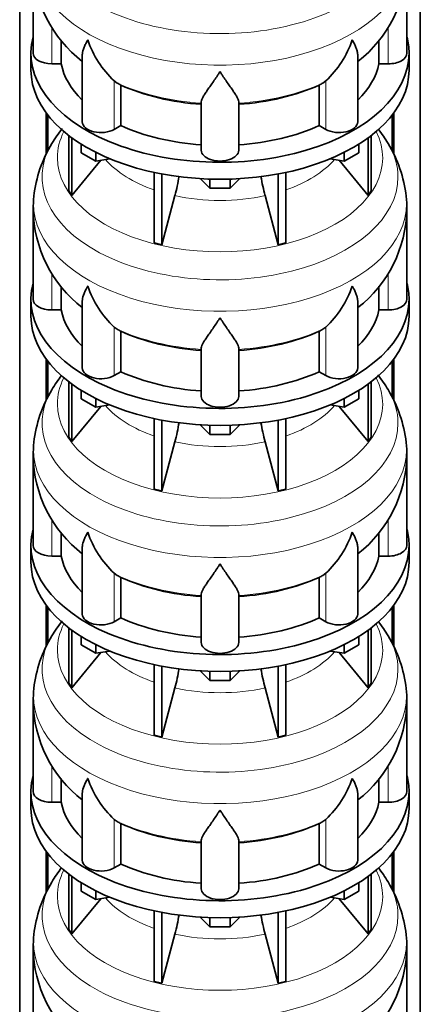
# Model space of a CAD drawing. Header units: millimetres. Extents: x 166 to 773, y -2765 to 2013.
# Tile 7 of 22: x 579 to 772, y -1804 to -1330. Entities that reach past the tile are written whole.
import ezdxf

# ---------------------------------------------------------------- set-up
doc = ezdxf.new("R2010")
doc.units = ezdxf.units.MM
doc.layers.add('LOW_134-13', color=7, linetype='Continuous')
doc.layers.add('VSI134_DIFFUSORE', color=7, linetype='Continuous')

# ---------------------------------------------------------------- blocks, each defined once
blk = doc.blocks.new('SE4')
at = {"layer": 'LOW_134-13', "color": 7, "linetype": 'Continuous', "lineweight": 35}
for p, q in [((579.14, -2497.85), (579.14, -946.16)), ((771.99, -2497.85), (771.99, -946.16)), ((591.89, -1374.86), (591.89, -1394.58)), ((592.64, -1375.85), (592.64, -1393.17)), ((758.49, -1375.85), (758.49, -1393.22)), ((759.24, -1374.86), (759.24, -1394.62)), ((591.89, -1493.25), (591.89, -1512.97)), ((592.64, -1494.24), (592.64, -1511.56)), ((758.49, -1494.24), (758.49, -1511.61)), ((759.24, -1493.25), (759.24, -1513.01)), ((591.89, -1611.64), (591.89, -1631.36)), ((592.64, -1612.63), (592.64, -1629.96)), ((758.49, -1612.63), (758.49, -1630)), ((759.24, -1611.64), (759.24, -1631.41)), ((591.89, -1730.03), (591.89, -1749.76)), ((592.64, -1731.02), (592.64, -1748.35)), ((758.49, -1731.02), (758.49, -1748.39)), ((759.24, -1730.03), (759.24, -1749.8))]:
    blk.add_line(p, q, dxfattribs=at)
at = {"layer": 'VSI134_DIFFUSORE', "color": 7, "linetype": 'Continuous', "lineweight": 35}
for p, q in [((585.57, -1302.99), (585.57, -1346.05)), ((765.57, -1346.05), (765.57, -1302.99)), ((599.09, -1351.24), (599.09, -1339.87)), ((752.04, -1339.8), (752.04, -1351.24)), ((584.57, -1346.05), (584.57, -1354.21)), ((609.29, -1346.95), (609.29, -1379.11)), ((741.84, -1379.11), (741.84, -1346.97)), ((766.57, -1354.21), (766.57, -1346.05)), ((594.57, -1351.24), (599.09, -1351.24)), ((752.04, -1351.24), (756.57, -1351.24)), ((626.08, -1360.49), (624.65, -1359.44)), ((627.86, -1380.94), (627.86, -1361.46)), ((723.28, -1361.46), (723.28, -1380.94)), ((726.48, -1359.44), (725.06, -1360.49)), ((666.57, -1392.81), (666.57, -1369.46)), ((684.57, -1392.81), (684.57, -1369.46)), ((624.65, -1382.79), (627.86, -1380.94)), ((723.28, -1380.94), (726.48, -1382.79)), ((602.74, -1385.71), (602.74, -1412.39)), ((604.27, -1386.86), (604.27, -1414.52)), ((746.86, -1386.86), (746.86, -1414.52)), ((748.39, -1385.71), (748.39, -1412.39)), ((608.81, -1393.97), (608.81, -1389.92)), ((742.32, -1393.97), (742.32, -1389.92)), ((615.75, -1397.98), (608.81, -1393.97)), ((615.75, -1397.98), (615.75, -1393.8)), ((622.57, -1396.92), (615.75, -1397.98)), ((735.38, -1397.98), (728.56, -1396.92)), ((735.38, -1397.98), (735.38, -1393.8)), ((742.32, -1393.97), (735.38, -1397.98)), ((604.27, -1414.52), (618.13, -1397.61)), ((733, -1397.61), (746.86, -1414.52)), ((643.87, -1403.46), (643.87, -1437.39)), ((647.56, -1404.2), (647.56, -1438.27)), ((670.66, -1411.11), (666.01, -1406.46)), ((685.12, -1406.46), (680.47, -1411.11)), ((703.57, -1404.2), (703.57, -1438.27)), ((707.26, -1403.46), (707.26, -1437.39)), ((670.66, -1411.11), (670.66, -1406.67)), ((680.47, -1411.11), (670.66, -1411.11)), ((680.47, -1411.11), (680.47, -1406.67)), ((602.74, -1412.39), (604.27, -1414.52)), ((647.56, -1438.27), (653.84, -1414.65)), ((697.29, -1414.65), (703.57, -1438.27)), ((746.86, -1414.52), (748.39, -1412.39)), ((585.57, -1421.38), (585.57, -1464.44)), ((765.57, -1464.44), (765.57, -1421.38)), ((643.87, -1437.39), (647.56, -1438.27)), ((703.57, -1438.27), (707.26, -1437.39)), ((599.09, -1469.63), (599.09, -1458.26)), ((752.04, -1458.19), (752.04, -1469.63)), ((584.57, -1464.44), (584.57, -1472.6)), ((609.29, -1465.34), (609.29, -1497.51)), ((741.84, -1497.51), (741.84, -1465.37)), ((766.57, -1472.6), (766.57, -1464.44)), ((594.57, -1469.63), (599.09, -1469.63)), ((752.04, -1469.63), (756.57, -1469.63)), ((626.08, -1478.88), (624.65, -1477.83)), ((627.86, -1499.33), (627.86, -1479.85)), ((723.28, -1479.85), (723.28, -1499.33)), ((726.48, -1477.83), (725.06, -1478.88)), ((666.57, -1511.2), (666.57, -1487.86)), ((684.57, -1511.2), (684.57, -1487.86)), ((624.65, -1501.18), (627.86, -1499.33)), ((723.28, -1499.33), (726.48, -1501.18)), ((602.74, -1504.1), (602.74, -1530.78)), ((604.27, -1505.25), (604.27, -1532.92)), ((746.86, -1505.25), (746.86, -1532.92)), ((748.39, -1504.1), (748.39, -1530.78)), ((608.81, -1512.36), (608.81, -1508.31)), ((742.32, -1512.36), (742.32, -1508.31)), ((615.75, -1516.37), (608.81, -1512.36)), ((615.75, -1516.37), (615.75, -1512.2)), ((622.57, -1515.31), (615.75, -1516.37)), ((735.38, -1516.37), (728.56, -1515.31)), ((735.38, -1516.37), (735.38, -1512.2)), ((742.32, -1512.36), (735.38, -1516.37)), ((604.27, -1532.92), (618.13, -1516)), ((733, -1516), (746.86, -1532.92)), ((643.87, -1521.85), (643.87, -1555.78)), ((647.56, -1522.59), (647.56, -1556.66)), ((670.66, -1529.5), (666.01, -1524.85)), ((685.12, -1524.85), (680.47, -1529.5)), ((703.57, -1522.59), (703.57, -1556.66)), ((707.26, -1521.85), (707.26, -1555.78)), ((670.66, -1529.5), (670.66, -1525.06)), ((680.47, -1529.5), (670.66, -1529.5)), ((680.47, -1529.5), (680.47, -1525.06)), ((602.74, -1530.78), (604.27, -1532.92)), ((647.56, -1556.66), (653.84, -1533.04)), ((697.29, -1533.04), (703.57, -1556.66)), ((746.86, -1532.92), (748.39, -1530.78)), ((585.57, -1539.77), (585.57, -1582.83)), ((765.57, -1582.83), (765.57, -1539.77)), ((643.87, -1555.78), (647.56, -1556.66)), ((703.57, -1556.66), (707.26, -1555.78)), ((599.09, -1588.03), (599.09, -1576.66)), ((752.04, -1576.58), (752.04, -1588.03)), ((584.57, -1582.83), (584.57, -1590.99)), ((609.29, -1583.73), (609.29, -1615.9)), ((741.84, -1615.9), (741.84, -1583.76)), ((766.57, -1590.99), (766.57, -1582.83)), ((594.57, -1588.03), (599.09, -1588.03)), ((752.04, -1588.03), (756.57, -1588.03)), ((626.08, -1597.28), (624.65, -1596.23)), ((627.86, -1617.72), (627.86, -1598.25)), ((723.28, -1598.25), (723.28, -1617.72)), ((726.48, -1596.23), (725.06, -1597.28)), ((666.57, -1629.59), (666.57, -1606.25)), ((684.57, -1629.59), (684.57, -1606.25)), ((624.65, -1619.57), (627.86, -1617.72)), ((723.28, -1617.72), (726.48, -1619.57)), ((602.74, -1622.5), (602.74, -1649.17)), ((604.27, -1623.64), (604.27, -1651.31)), ((746.86, -1623.64), (746.86, -1651.31)), ((748.39, -1622.5), (748.39, -1649.17)), ((608.81, -1630.75), (608.81, -1626.7)), ((742.32, -1630.75), (742.32, -1626.7)), ((615.75, -1634.76), (608.81, -1630.75)), ((615.75, -1634.76), (615.75, -1630.59)), ((622.57, -1633.71), (615.75, -1634.76)), ((735.38, -1634.76), (728.56, -1633.71)), ((735.38, -1634.76), (735.38, -1630.59)), ((742.32, -1630.75), (735.38, -1634.76)), ((604.27, -1651.31), (618.13, -1634.39)), ((733, -1634.39), (746.86, -1651.31)), ((643.87, -1640.24), (643.87, -1674.17)), ((647.56, -1640.98), (647.56, -1675.05)), ((670.66, -1647.89), (666.01, -1643.24)), ((685.12, -1643.24), (680.47, -1647.89)), ((703.57, -1640.98), (703.57, -1675.05)), ((707.26, -1640.24), (707.26, -1674.17)), ((670.66, -1647.89), (670.66, -1643.46)), ((680.47, -1647.89), (670.66, -1647.89)), ((680.47, -1647.89), (680.47, -1643.46)), ((602.74, -1649.17), (604.27, -1651.31)), ((647.56, -1675.05), (653.84, -1651.44)), ((697.29, -1651.44), (703.57, -1675.05)), ((746.86, -1651.31), (748.39, -1649.17)), ((585.57, -1658.17), (585.57, -1701.22)), ((765.57, -1701.22), (765.57, -1658.17)), ((643.87, -1674.17), (647.56, -1675.05)), ((703.57, -1675.05), (707.26, -1674.17)), ((599.09, -1706.42), (599.09, -1695.05)), ((752.04, -1694.97), (752.04, -1706.42)), ((584.57, -1701.22), (584.57, -1709.39)), ((609.29, -1702.13), (609.29, -1734.29)), ((741.84, -1734.29), (741.84, -1702.15)), ((766.57, -1709.39), (766.57, -1701.22)), ((594.57, -1706.42), (599.09, -1706.42)), ((752.04, -1706.42), (756.57, -1706.42)), ((626.08, -1715.67), (624.65, -1714.62)), ((627.86, -1736.12), (627.86, -1716.64)), ((723.28, -1716.64), (723.28, -1736.12)), ((726.48, -1714.62), (725.06, -1715.67)), ((666.57, -1747.99), (666.57, -1724.64)), ((684.57, -1747.99), (684.57, -1724.64)), ((624.65, -1737.96), (627.86, -1736.12)), ((723.28, -1736.12), (726.48, -1737.96)), ((602.74, -1740.89), (602.74, -1767.57)), ((604.27, -1742.03), (604.27, -1769.7)), ((746.86, -1742.03), (746.86, -1769.7)), ((748.39, -1740.89), (748.39, -1767.57)), ((608.81, -1749.15), (608.81, -1745.09)), ((742.32, -1749.15), (742.32, -1745.09)), ((615.75, -1753.15), (608.81, -1749.15)), ((615.75, -1753.15), (615.75, -1748.98)), ((622.57, -1752.1), (615.75, -1753.15)), ((735.38, -1753.15), (728.56, -1752.1)), ((735.38, -1753.15), (735.38, -1748.98)), ((742.32, -1749.15), (735.38, -1753.15)), ((604.27, -1769.7), (618.13, -1752.79)), ((733, -1752.79), (746.86, -1769.7)), ((643.87, -1758.64), (643.87, -1792.56)), ((647.56, -1759.38), (647.56, -1793.45)), ((670.66, -1766.29), (666.01, -1761.63)), ((685.12, -1761.63), (680.47, -1766.29)), ((703.57, -1759.38), (703.57, -1793.45)), ((707.26, -1758.64), (707.26, -1792.56)), ((670.66, -1766.29), (670.66, -1761.85)), ((680.47, -1766.29), (670.66, -1766.29)), ((680.47, -1766.29), (680.47, -1761.85)), ((602.74, -1767.57), (604.27, -1769.7)), ((647.56, -1793.45), (653.84, -1769.83)), ((697.29, -1769.83), (703.57, -1793.45)), ((746.86, -1769.7), (748.39, -1767.57)), ((585.57, -1776.56), (585.57, -1819.61)), ((765.57, -1819.61), (765.57, -1776.56)), ((643.87, -1792.56), (647.56, -1793.45)), ((703.57, -1793.45), (707.26, -1792.56))]:
    blk.add_line(p, q, dxfattribs=at)
at = {"layer": 'VSI134_DIFFUSORE', "color": 4, "linetype": 'Continuous', "lineweight": 9}
for p, q in [((594.57, -1351.24), (594.57, -1333.5)), ((756.57, -1351.24), (756.57, -1333.48)), ((624.65, -1382.79), (624.65, -1359.44)), ((726.48, -1382.79), (726.48, -1359.44)), ((594.57, -1469.63), (594.57, -1451.89)), ((756.57, -1469.63), (756.57, -1451.87)), ((624.65, -1501.18), (624.65, -1477.83)), ((726.48, -1501.18), (726.48, -1477.83)), ((594.57, -1588.03), (594.57, -1570.28)), ((756.57, -1588.03), (756.57, -1570.26)), ((624.65, -1619.57), (624.65, -1596.23)), ((726.48, -1619.57), (726.48, -1596.23)), ((594.57, -1706.42), (594.57, -1688.67)), ((756.57, -1706.42), (756.57, -1688.66)), ((624.65, -1737.96), (624.65, -1714.62)), ((726.48, -1737.96), (726.48, -1714.62))]:
    blk.add_line(p, q, dxfattribs=at)
at = {"layer": 'VSI134_DIFFUSORE', "color": 7, "linetype": 'Continuous', "lineweight": 35}
for centre, radius, start, end in [((646.72, -1301.79), 61.14, 181.132, 232.1909), ((704.26, -1301.86), 61.23, 308.0067, 358.9307), ((657.15, -1324.48), 47.73, 198.6373, 227.0857), ((693.98, -1324.48), 47.73, 312.9143, 341.3628), ((633.99, -1348.1), 14.7, 237.4509, 245.3566), ((717.15, -1348.1), 14.7, 294.6434, 302.5491), ((654.54, -1425.29), 69.74, 142.0466, 149.2085), ((696.68, -1425.27), 69.66, 30.8438, 37.7165), ((647.61, -1421.82), 62.02, 148.6936, 173.583), ((702.92, -1421.95), 62.63, 6.4516, 31.1365), ((564, -1390.34), 93.08, 344.857, 350.7337), ((785.82, -1390.55), 91.75, 189.3585, 195.2315), ((864.92, -1433.56), 279.6, 176.1675, 177.5056), ((733.93, -1419.93), 31.58, 357.3423, 9.1126), ((646.72, -1420.18), 61.14, 181.132, 232.1909), ((704.26, -1420.25), 61.23, 308.0067, 358.9307), ((657.15, -1442.88), 47.73, 198.6373, 227.0857), ((693.98, -1442.88), 47.73, 312.9143, 341.3628), ((633.99, -1466.49), 14.7, 237.4509, 245.3566), ((717.15, -1466.49), 14.7, 294.6434, 302.5491), ((654.54, -1543.68), 69.74, 142.3464, 149.2085), ((696.68, -1543.66), 69.66, 30.8438, 37.9749), ((647.61, -1540.21), 62.02, 148.6936, 173.583), ((702.92, -1540.34), 62.63, 6.4516, 31.1365), ((564, -1508.73), 93.08, 344.857, 350.7337), ((785.82, -1508.94), 91.75, 189.3585, 195.2315), ((864.92, -1551.95), 279.6, 176.1675, 177.5056), ((733.93, -1538.32), 31.58, 357.3423, 9.1126), ((646.72, -1538.58), 61.14, 181.132, 232.1909), ((704.26, -1538.64), 61.23, 308.0067, 358.9307), ((657.15, -1561.27), 47.73, 198.6373, 227.0857), ((693.98, -1561.27), 47.73, 312.9143, 341.3628), ((633.99, -1584.88), 14.7, 237.4509, 245.3566), ((717.15, -1584.88), 14.7, 294.6434, 302.5491), ((654.54, -1662.07), 69.74, 142.0466, 149.2085), ((696.68, -1662.05), 69.66, 30.8438, 37.7165), ((647.61, -1658.61), 62.02, 148.6936, 173.583), ((702.92, -1658.73), 62.63, 6.4516, 31.1365), ((564, -1627.12), 93.08, 344.857, 350.7337), ((785.82, -1627.33), 91.75, 189.3585, 195.2315), ((864.92, -1670.35), 279.6, 176.1675, 177.5056), ((733.93, -1656.71), 31.58, 357.3423, 9.1126), ((646.72, -1656.97), 61.14, 181.132, 232.1909), ((704.26, -1657.03), 61.23, 308.0067, 358.9307), ((657.15, -1679.66), 47.73, 198.6373, 227.0857), ((693.98, -1679.66), 47.73, 312.9143, 341.3628), ((633.99, -1703.28), 14.7, 237.4509, 245.3566), ((717.15, -1703.28), 14.7, 294.6434, 302.5491), ((654.54, -1780.46), 69.74, 142.3464, 149.2085), ((696.68, -1780.44), 69.66, 30.8438, 37.7165), ((647.61, -1777), 62.02, 148.6936, 173.583), ((702.92, -1777.13), 62.63, 6.4516, 31.1365), ((564, -1745.51), 93.08, 344.857, 350.7337), ((785.82, -1745.72), 91.75, 189.3585, 195.2315), ((864.92, -1788.74), 279.6, 176.1675, 177.5056), ((733.93, -1775.1), 31.58, 357.3423, 9.1126), ((646.72, -1775.36), 61.14, 181.132, 232.1909), ((704.26, -1775.42), 61.23, 308.0067, 358.9307)]:
    blk.add_arc(centre, radius, start, end, dxfattribs=at)
at = {"layer": 'VSI134_DIFFUSORE', "color": 4, "linetype": 'Continuous', "lineweight": 9}
for centre, major_axis, start_param, end_param in [((675.57, -1287.27), (85.67, 0), 2.81186, 6.283185), ((675.57, -1300.03), (-89.83, 0), 0, 3.209019), ((675.57, -1324.57), (-79.5, 0), 0.898849, 1.457346), ((675.57, -1324.57), (79.5, 0), 4.82584, 5.384336), ((675.57, -1396.47), (-78.3, 0), 0, 3.425204), ((675.57, -1396.47), (-78.3, 0), 5.999574, 6.283185), ((675.57, -1405.66), (85.67, 0), 2.81186, 6.283185), ((675.57, -1405.66), (85.67, 0), 0, 0.330126), ((675.57, -1381.35), (-61.63, 0), 0.463231, 1.030574), ((675.57, -1381.35), (61.63, 0), 5.252612, 5.819954), ((675.57, -1418.42), (-89.83, 0), 6.2156, 6.283185), ((675.57, -1418.42), (-89.83, 0), 0, 3.209019), ((675.57, -1381.35), (-61.63, 0), 1.210556, 1.931037), ((675.57, -1442.96), (-79.5, 0), 0.898849, 1.457346), ((675.57, -1442.96), (79.5, 0), 4.82584, 5.384336), ((675.57, -1514.86), (-78.3, 0), 0, 3.425204), ((675.57, -1514.86), (-78.3, 0), 5.999574, 6.283185), ((675.57, -1524.06), (85.67, 0), 2.81186, 6.283185), ((675.57, -1524.06), (85.67, 0), 0, 0.330126), ((675.57, -1499.75), (-61.63, 0), 0.463231, 1.030574), ((675.57, -1499.75), (61.63, 0), 5.252612, 5.819954), ((675.57, -1536.81), (-89.83, 0), 6.2156, 6.283185), ((675.57, -1536.81), (-89.83, 0), 0, 3.209019), ((675.57, -1499.75), (-61.63, 0), 1.210556, 1.931037), ((675.57, -1561.36), (-79.5, 0), 0.898849, 1.457346), ((675.57, -1561.36), (79.5, 0), 4.82584, 5.384336), ((675.57, -1633.26), (-78.3, 0), 0, 3.425204), ((675.57, -1633.26), (-78.3, 0), 5.999574, 6.283185), ((675.57, -1642.45), (85.67, 0), 2.81186, 6.283185), ((675.57, -1642.45), (85.67, 0), 0, 0.330126), ((675.57, -1618.14), (-61.63, 0), 0.463231, 1.030574), ((675.57, -1618.14), (61.63, 0), 5.252612, 5.819954), ((675.57, -1655.2), (-89.83, 0), 6.2156, 6.283185), ((675.57, -1655.2), (-89.83, 0), 0, 3.209019), ((675.57, -1618.14), (-61.63, 0), 1.210556, 1.931037), ((675.57, -1679.75), (-79.5, 0), 0.898849, 1.457346), ((675.57, -1679.75), (79.5, 0), 4.82584, 5.384336), ((675.57, -1751.65), (-78.3, 0), 0, 3.425204), ((675.57, -1751.65), (-78.3, 0), 5.999574, 6.283185), ((675.57, -1760.84), (85.67, 0), 2.81186, 6.283185), ((675.57, -1760.84), (85.67, 0), 0, 0.330126), ((675.57, -1736.53), (-61.63, 0), 0.463231, 1.030574), ((675.57, -1736.53), (61.63, 0), 5.252612, 5.819954), ((675.57, -1773.6), (-89.83, 0), 6.2156, 6.283185), ((675.57, -1773.6), (-89.83, 0), 0, 3.209019), ((675.57, -1736.53), (-61.63, 0), 1.210556, 1.931037)]:
    blk.add_ellipse(centre, major_axis=major_axis, ratio=0.57735, start_param=start_param, end_param=end_param, dxfattribs=at)
at = {"layer": 'VSI134_DIFFUSORE', "color": 7, "linetype": 'Continuous', "lineweight": 35}
for centre, major_axis, start_param, end_param in [((675.57, -1346.05), (91, 0), 2.993207, 6.283185), ((675.57, -1346.05), (91, 0), 0, 0.148386), ((594.57, -1346.05), (9, 0), 3.141593, 4.712389), ((756.57, -1346.05), (-9, 0), 1.570796, 3.141593), ((675.57, -1354.21), (-91, 0), 0, 3.141593), ((675.57, -1346.05), (-77, 0), 0.117151, 0.534109), ((675.57, -1346.05), (77, 0), 5.749077, 6.166034), ((675.57, -1326.57), (-77, 0), 0.902549, 1.453645), ((675.57, -1326.57), (77, 0), 4.82954, 5.380636), ((618.29, -1379.11), (9, 0), 3.141593, 5.497787), ((675.57, -1346.05), (-77, 0), 0.902549, 1.453645), ((675.57, -1346.05), (77, 0), 4.82954, 5.380636), ((732.84, -1379.11), (-9, 0), 0.785398, 3.141593), ((675.57, -1392.81), (-9, 0), 0, 3.141593), ((675.57, -1464.44), (91, 0), 2.993207, 6.283185), ((675.57, -1464.44), (91, 0), 0, 0.148386), ((594.57, -1464.44), (9, 0), 3.141593, 4.712389), ((756.57, -1464.44), (-9, 0), 1.570796, 3.141593), ((675.57, -1472.6), (-91, 0), 0, 3.141593), ((675.57, -1464.44), (-77, 0), 0.117151, 0.534109), ((675.57, -1464.44), (77, 0), 5.749077, 6.166034), ((675.57, -1444.96), (-77, 0), 0.902549, 1.453645), ((675.57, -1444.96), (77, 0), 4.82954, 5.380636), ((618.29, -1497.51), (9, 0), 3.141593, 5.497787), ((675.57, -1464.44), (-77, 0), 0.902549, 1.453645), ((675.57, -1464.44), (77, 0), 4.82954, 5.380636), ((732.84, -1497.51), (-9, 0), 0.785398, 3.141593), ((675.57, -1511.2), (-9, 0), 0, 3.141593), ((675.57, -1582.83), (91, 0), 2.993207, 6.283185), ((675.57, -1582.83), (91, 0), 0, 0.148386), ((594.57, -1582.83), (9, 0), 3.141593, 4.712389), ((756.57, -1582.83), (-9, 0), 1.570796, 3.141593), ((675.57, -1590.99), (-91, 0), 0, 3.141593), ((675.57, -1582.83), (-77, 0), 0.117151, 0.534109), ((675.57, -1582.83), (77, 0), 5.749077, 6.166034), ((675.57, -1563.35), (-77, 0), 0.902549, 1.453645), ((675.57, -1563.35), (77, 0), 4.82954, 5.380636), ((618.29, -1615.9), (9, 0), 3.141593, 5.497787), ((675.57, -1582.83), (-77, 0), 0.902549, 1.453645), ((675.57, -1582.83), (77, 0), 4.82954, 5.380636), ((732.84, -1615.9), (-9, 0), 0.785398, 3.141593), ((675.57, -1629.59), (-9, 0), 0, 3.141593), ((675.57, -1701.22), (91, 0), 2.993207, 6.283185), ((675.57, -1701.22), (91, 0), 0, 0.148386), ((594.57, -1701.22), (9, 0), 3.141593, 4.712389), ((756.57, -1701.22), (-9, 0), 1.570796, 3.141593), ((675.57, -1709.39), (-91, 0), 0, 3.141593), ((675.57, -1701.22), (-77, 0), 0.117151, 0.534109), ((675.57, -1701.22), (77, 0), 5.749077, 6.166034), ((675.57, -1681.74), (-77, 0), 0.902549, 1.453645), ((675.57, -1681.74), (77, 0), 4.82954, 5.380636), ((618.29, -1734.29), (9, 0), 3.141593, 5.497787), ((675.57, -1701.22), (-77, 0), 0.902549, 1.453645), ((675.57, -1701.22), (77, 0), 4.82954, 5.380636), ((732.84, -1734.29), (-9, 0), 0.785398, 3.141593), ((675.57, -1747.99), (-9, 0), 0, 3.141593)]:
    blk.add_ellipse(centre, major_axis=major_axis, ratio=0.57735, start_param=start_param, end_param=end_param, dxfattribs=at)
for points, knots in [([(609.29, -1346.97), (609.29, -1346.81), (609.3, -1346.65), (609.38, -1345.47), (609.67, -1344.42), (610.34, -1342.75), (610.6, -1342.17), (611.06, -1341.28), (611.22, -1340.98), (611.47, -1340.52), (611.6, -1340.29), (611.74, -1340.05), (611.83, -1339.9), (611.88, -1339.82), (611.93, -1339.74)], [0.4600931, 0.4600931, 0.4600931, 0.4600931, 0.5, 0.5, 0.75, 0.75, 0.875, 0.875, 0.9375, 0.9375, 0.96875, 0.984375, 0.984375, 1, 1, 1, 1]), ([(741.84, -1346.99), (741.84, -1346.83), (741.84, -1346.67), (741.79, -1346.01), (741.7, -1345.5), (741.43, -1344.44), (741.25, -1343.89), (740.8, -1342.76), (740.53, -1342.18), (740.08, -1341.29), (739.92, -1340.99), (739.66, -1340.52), (739.57, -1340.37), (739.39, -1340.05), (739.3, -1339.9), (739.21, -1339.74)], [0.4604904, 0.4604904, 0.4604904, 0.4604904, 0.5, 0.5, 0.625, 0.625, 0.75, 0.75, 0.875, 0.875, 0.9375, 0.9375, 0.96875, 0.96875, 1, 1, 1, 1]), ([(675.57, -1354.96), (675.43, -1355.17), (675.3, -1355.38), (675.03, -1355.8), (674.9, -1356.01), (674.5, -1356.63), (674.24, -1357.03), (673.45, -1358.22), (672.94, -1358.99), (671.92, -1360.47), (671.43, -1361.18), (670.48, -1362.53), (670.03, -1363.17), (669.18, -1364.39), (668.79, -1364.97), (668.25, -1365.79), (668.08, -1366.06), (667.75, -1366.58), (667.6, -1366.83), (667.19, -1367.55), (666.97, -1367.98), (666.66, -1368.78), (666.57, -1369.14), (666.57, -1369.46)], [0, 0, 0, 0, 0.03125, 0.03125, 0.0625, 0.0625, 0.125, 0.125, 0.25, 0.25, 0.375, 0.375, 0.5, 0.5, 0.625, 0.625, 0.6875, 0.6875, 0.75, 0.75, 0.875, 0.875, 1, 1, 1, 1]), ([(684.57, -1369.46), (684.57, -1369.14), (684.48, -1368.78), (684.16, -1367.99), (683.94, -1367.55), (683.53, -1366.83), (683.38, -1366.58), (683.06, -1366.06), (682.89, -1365.8), (682.35, -1364.98), (681.95, -1364.4), (681.1, -1363.18), (680.65, -1362.53), (679.71, -1361.18), (679.21, -1360.47), (678.2, -1358.99), (677.68, -1358.23), (676.89, -1357.03), (676.63, -1356.63), (676.23, -1356.01), (676.1, -1355.8), (675.83, -1355.38), (675.7, -1355.17), (675.57, -1354.96)], [0, 0, 0, 0, 0.125, 0.125, 0.25, 0.25, 0.3125, 0.3125, 0.375, 0.375, 0.5, 0.5, 0.625, 0.625, 0.75, 0.75, 0.875, 0.875, 0.9375, 0.9375, 0.96875, 0.96875, 1, 1, 1, 1]), ([(609.29, -1465.36), (609.29, -1465.2), (609.3, -1465.04), (609.38, -1463.87), (609.67, -1462.81), (610.34, -1461.14), (610.6, -1460.57), (611.06, -1459.68), (611.22, -1459.37), (611.47, -1458.91), (611.6, -1458.68), (611.74, -1458.45), (611.83, -1458.29), (611.88, -1458.21), (611.93, -1458.13)], [0.4600931, 0.4600931, 0.4600931, 0.4600931, 0.5, 0.5, 0.75, 0.75, 0.875, 0.875, 0.9375, 0.9375, 0.96875, 0.984375, 0.984375, 1, 1, 1, 1]), ([(741.84, -1465.38), (741.84, -1465.22), (741.84, -1465.07), (741.79, -1464.41), (741.7, -1463.89), (741.43, -1462.83), (741.25, -1462.28), (740.8, -1461.15), (740.53, -1460.58), (740.08, -1459.68), (739.92, -1459.38), (739.66, -1458.92), (739.57, -1458.76), (739.39, -1458.45), (739.3, -1458.29), (739.21, -1458.13)], [0.4604904, 0.4604904, 0.4604904, 0.4604904, 0.5, 0.5, 0.625, 0.625, 0.75, 0.75, 0.875, 0.875, 0.9375, 0.9375, 0.96875, 0.96875, 1, 1, 1, 1]), ([(675.57, -1473.35), (675.43, -1473.56), (675.3, -1473.77), (675.03, -1474.19), (674.9, -1474.4), (674.5, -1475.02), (674.24, -1475.42), (673.45, -1476.61), (672.94, -1477.38), (671.92, -1478.86), (671.43, -1479.57), (670.48, -1480.92), (670.03, -1481.57), (669.18, -1482.79), (668.79, -1483.37), (668.25, -1484.19), (668.08, -1484.45), (667.75, -1484.97), (667.6, -1485.22), (667.19, -1485.94), (666.97, -1486.38), (666.66, -1487.18), (666.57, -1487.54), (666.57, -1487.86)], [0, 0, 0, 0, 0.03125, 0.03125, 0.0625, 0.0625, 0.125, 0.125, 0.25, 0.25, 0.375, 0.375, 0.5, 0.5, 0.625, 0.625, 0.6875, 0.6875, 0.75, 0.75, 0.875, 0.875, 1, 1, 1, 1]), ([(684.57, -1487.86), (684.57, -1487.54), (684.48, -1487.18), (684.16, -1486.38), (683.94, -1485.94), (683.53, -1485.22), (683.38, -1484.97), (683.06, -1484.45), (682.89, -1484.19), (682.35, -1483.37), (681.95, -1482.79), (681.1, -1481.57), (680.65, -1480.93), (679.71, -1479.57), (679.21, -1478.86), (678.2, -1477.38), (677.68, -1476.62), (676.89, -1475.43), (676.63, -1475.02), (676.23, -1474.4), (676.1, -1474.19), (675.83, -1473.77), (675.7, -1473.56), (675.57, -1473.35)], [0, 0, 0, 0, 0.125, 0.125, 0.25, 0.25, 0.3125, 0.3125, 0.375, 0.375, 0.5, 0.5, 0.625, 0.625, 0.75, 0.75, 0.875, 0.875, 0.9375, 0.9375, 0.96875, 0.96875, 1, 1, 1, 1]), ([(609.29, -1583.76), (609.29, -1583.6), (609.3, -1583.44), (609.38, -1582.26), (609.67, -1581.21), (610.34, -1579.53), (610.6, -1578.96), (611.06, -1578.07), (611.22, -1577.77), (611.47, -1577.31), (611.6, -1577.07), (611.74, -1576.84), (611.83, -1576.68), (611.88, -1576.6), (611.93, -1576.52)], [0.4600931, 0.4600931, 0.4600931, 0.4600931, 0.5, 0.5, 0.75, 0.75, 0.875, 0.875, 0.9375, 0.9375, 0.96875, 0.984375, 0.984375, 1, 1, 1, 1]), ([(741.84, -1583.77), (741.84, -1583.61), (741.84, -1583.46), (741.79, -1582.8), (741.7, -1582.28), (741.43, -1581.22), (741.25, -1580.67), (740.8, -1579.55), (740.53, -1578.97), (740.08, -1578.07), (739.92, -1577.77), (739.66, -1577.31), (739.57, -1577.15), (739.39, -1576.84), (739.3, -1576.68), (739.21, -1576.52)], [0.4604904, 0.4604904, 0.4604904, 0.4604904, 0.5, 0.5, 0.625, 0.625, 0.75, 0.75, 0.875, 0.875, 0.9375, 0.9375, 0.96875, 0.96875, 1, 1, 1, 1]), ([(675.57, -1591.74), (675.43, -1591.95), (675.3, -1592.17), (675.03, -1592.59), (674.9, -1592.79), (674.5, -1593.41), (674.24, -1593.81), (673.45, -1595.01), (672.94, -1595.77), (671.92, -1597.25), (671.43, -1597.96), (670.48, -1599.31), (670.03, -1599.96), (669.18, -1601.18), (668.79, -1601.76), (668.25, -1602.58), (668.08, -1602.84), (667.75, -1603.36), (667.6, -1603.61), (667.19, -1604.33), (666.97, -1604.77), (666.66, -1605.57), (666.57, -1605.93), (666.57, -1606.25)], [0, 0, 0, 0, 0.03125, 0.03125, 0.0625, 0.0625, 0.125, 0.125, 0.25, 0.25, 0.375, 0.375, 0.5, 0.5, 0.625, 0.625, 0.6875, 0.6875, 0.75, 0.75, 0.875, 0.875, 1, 1, 1, 1]), ([(684.57, -1606.25), (684.57, -1605.93), (684.48, -1605.57), (684.16, -1604.77), (683.94, -1604.33), (683.53, -1603.61), (683.38, -1603.36), (683.06, -1602.85), (682.89, -1602.58), (682.35, -1601.76), (681.95, -1601.18), (681.1, -1599.96), (680.65, -1599.32), (679.71, -1597.97), (679.21, -1597.25), (678.2, -1595.78), (677.68, -1595.01), (676.89, -1593.82), (676.63, -1593.41), (676.23, -1592.79), (676.1, -1592.59), (675.83, -1592.17), (675.7, -1591.95), (675.57, -1591.74)], [0, 0, 0, 0, 0.125, 0.125, 0.25, 0.25, 0.3125, 0.3125, 0.375, 0.375, 0.5, 0.5, 0.625, 0.625, 0.75, 0.75, 0.875, 0.875, 0.9375, 0.9375, 0.96875, 0.96875, 1, 1, 1, 1]), ([(609.29, -1702.15), (609.29, -1701.99), (609.3, -1701.83), (609.38, -1700.65), (609.67, -1699.6), (610.34, -1697.92), (610.6, -1697.35), (611.06, -1696.46), (611.22, -1696.16), (611.47, -1695.7), (611.6, -1695.47), (611.74, -1695.23), (611.83, -1695.07), (611.88, -1694.99), (611.93, -1694.91)], [0.4600931, 0.4600931, 0.4600931, 0.4600931, 0.5, 0.5, 0.75, 0.75, 0.875, 0.875, 0.9375, 0.9375, 0.96875, 0.984375, 0.984375, 1, 1, 1, 1]), ([(741.84, -1702.16), (741.84, -1702.01), (741.84, -1701.85), (741.79, -1701.19), (741.7, -1700.68), (741.43, -1699.61), (741.25, -1699.07), (740.8, -1697.94), (740.53, -1697.36), (740.08, -1696.46), (739.92, -1696.16), (739.66, -1695.7), (739.57, -1695.54), (739.39, -1695.23), (739.3, -1695.07), (739.21, -1694.91)], [0.4604904, 0.4604904, 0.4604904, 0.4604904, 0.5, 0.5, 0.625, 0.625, 0.75, 0.75, 0.875, 0.875, 0.9375, 0.9375, 0.96875, 0.96875, 1, 1, 1, 1]), ([(675.57, -1710.13), (675.43, -1710.35), (675.3, -1710.56), (675.03, -1710.98), (674.9, -1711.18), (674.5, -1711.8), (674.24, -1712.21), (673.45, -1713.4), (672.94, -1714.16), (671.92, -1715.64), (671.43, -1716.35), (670.48, -1717.71), (670.03, -1718.35), (669.18, -1719.57), (668.79, -1720.15), (668.25, -1720.97), (668.08, -1721.24), (667.75, -1721.75), (667.6, -1722), (667.19, -1722.72), (666.97, -1723.16), (666.66, -1723.96), (666.57, -1724.32), (666.57, -1724.64)], [0, 0, 0, 0, 0.03125, 0.03125, 0.0625, 0.0625, 0.125, 0.125, 0.25, 0.25, 0.375, 0.375, 0.5, 0.5, 0.625, 0.625, 0.6875, 0.6875, 0.75, 0.75, 0.875, 0.875, 1, 1, 1, 1]), ([(684.57, -1724.64), (684.57, -1724.32), (684.48, -1723.96), (684.16, -1723.16), (683.94, -1722.72), (683.53, -1722), (683.38, -1721.75), (683.06, -1721.24), (682.89, -1720.97), (682.35, -1720.15), (681.95, -1719.57), (681.1, -1718.35), (680.65, -1717.71), (679.71, -1716.36), (679.21, -1715.65), (678.2, -1714.17), (677.68, -1713.4), (676.89, -1712.21), (676.63, -1711.8), (676.23, -1711.19), (676.1, -1710.98), (675.83, -1710.56), (675.7, -1710.34), (675.57, -1710.13)], [0, 0, 0, 0, 0.125, 0.125, 0.25, 0.25, 0.3125, 0.3125, 0.375, 0.375, 0.5, 0.5, 0.625, 0.625, 0.75, 0.75, 0.875, 0.875, 0.9375, 0.9375, 0.96875, 0.96875, 1, 1, 1, 1])]:
    blk.add_open_spline(points, degree=3, knots=knots, dxfattribs=at)

msp = doc.modelspace()

# ---------------------------------------------------------------- block references
msp.add_blockref('SE4', (0, 0))

doc.saveas('drawing.dxf')
